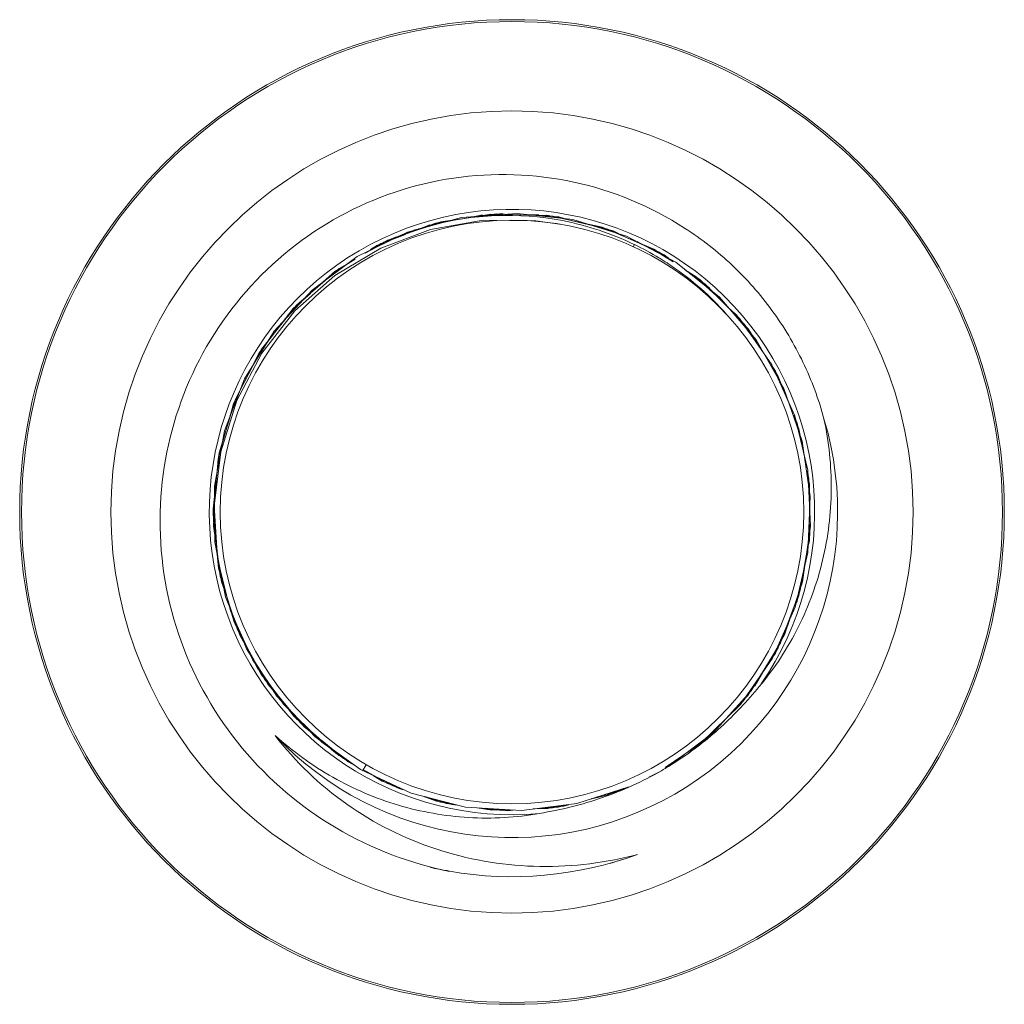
# Model space of a CAD drawing. Header units: centimetres. Extents: x -29.6 to 29.7, y -21 to 21.
# Tile 13 of 24: x 16.829 to 17.099, y -0.092 to 0.177. Entities that reach past the tile are written whole.
import ezdxf

# ---------------------------------------------------------------- set-up
doc = ezdxf.new("R2010")
doc.units = ezdxf.units.CM
doc.header["$MEASUREMENT"] = 0
doc.layers.add('06___PRT_ALL_SURFS', color=7, linetype='Continuous')

msp = doc.modelspace()

# ---------------------------------------------------------------- linework, layer by layer
at = {"layer": '06___PRT_ALL_SURFS', "lineweight": 9}
for points, knots in [([(17.09856, 0.04265), (17.09856, 0.11711), (17.03819, 0.17749), (16.96372, 0.17749), (16.88925, 0.17749), (16.82888, 0.11711), (16.82888, 0.04265), (16.82888, -0.03182), (16.88925, -0.09219), (16.96372, -0.09219), (17.03819, -0.09219), (17.09856, -0.03182), (17.09856, 0.04265)], [0, 0, 0, 0, 0.25, 0.25, 0.25, 0.5, 0.5, 0.5, 0.75, 0.75, 0.75, 1, 1, 1, 1]), ([(17.09806, 0.04265), (17.09806, 0.11684), (17.03791, 0.17699), (16.96372, 0.17699), (16.88953, 0.17699), (16.82938, 0.11684), (16.82938, 0.04265), (16.82938, -0.03155), (16.88953, -0.09169), (16.96372, -0.09169), (17.03791, -0.09169), (17.09806, -0.03155), (17.09806, 0.04265)], [0, 0, 0, 0, 0.25, 0.25, 0.25, 0.5, 0.5, 0.5, 0.75, 0.75, 0.75, 1, 1, 1, 1]), ([(17.07359, 0.04265), (17.07359, 0.10333), (17.02439, 0.15252), (16.96372, 0.15252), (16.90304, 0.15252), (16.85385, 0.10333), (16.85385, 0.04265), (16.85385, -0.01803), (16.90304, -0.06722), (16.96372, -0.06722), (17.02439, -0.06722), (17.07359, -0.01804), (17.07359, 0.04265)], [0, 0, 0, 0, 0.25, 0.25, 0.25, 0.5, 0.5, 0.5, 0.75, 0.75, 0.75, 1, 1, 1, 1]), ([(17.04916, 0.06821), (17.04773, 0.07353), (17.0458, 0.07872), (17.04342, 0.08369), (17.04103, 0.08867), (17.03819, 0.09341), (17.03493, 0.09786), (17.03168, 0.10231), (17.02802, 0.10646), (17.02401, 0.11024), (17.02, 0.11402), (17.01565, 0.11743), (17.01101, 0.12043), (17.00178, 0.12639), (16.9914, 0.13069), (16.98062, 0.13302), (16.96984, 0.13535), (16.95865, 0.13571), (16.94775, 0.1341), (16.93684, 0.1325), (16.92622, 0.12894), (16.91655, 0.12365), (16.90688, 0.11836), (16.89815, 0.11134), (16.89089, 0.10305), (16.88363, 0.09476), (16.87783, 0.0852), (16.87384, 0.07491), (16.86984, 0.06462), (16.86764, 0.05361), (16.86736, 0.04265)], [0, 0, 0, 0, 0.1, 0.1, 0.1, 0.2, 0.2, 0.2, 0.3, 0.3, 0.3, 0.4, 0.4, 0.4, 0.5, 0.5, 0.5, 0.6, 0.6, 0.6, 0.7, 0.7, 0.7, 0.8, 0.8, 0.8, 0.9, 0.9, 0.9, 1, 1, 1, 1]), ([(17.03197, -0.00441), (17.05402, 0.02757), (17.05091, 0.07057), (17.02448, 0.09905), (16.99805, 0.12752), (16.9554, 0.13382), (16.92186, 0.11421), (16.88833, 0.0946), (16.87291, 0.05433), (16.88477, 0.01734), (16.89663, -0.01965), (16.93258, -0.04345), (16.97127, -0.03991)], [0, 0, 0, 0, 0.25, 0.25, 0.25, 0.5, 0.5, 0.5, 0.75, 0.75, 0.75, 1, 1, 1, 1]), ([(16.92972, 0.11707), (16.92972, 0.11707), (16.94427, 0.12212), (16.94427, 0.12212), (16.94427, 0.12212), (16.95952, 0.12436), (16.95952, 0.12436), (16.95952, 0.12436), (16.97492, 0.1237), (16.97492, 0.1237), (16.97492, 0.1237), (16.98994, 0.12015), (16.98994, 0.12015), (16.98994, 0.12015), (17.00401, 0.11386), (17.00401, 0.11386)], [0, 0, 0, 0, 0.2, 0.2, 0.2, 0.4, 0.4, 0.4, 0.6, 0.6, 0.6, 0.8, 0.8, 0.8, 1, 1, 1, 1]), ([(16.94276, 0.12174), (16.94276, 0.12174), (16.95796, 0.12427), (16.95796, 0.12427), (16.95796, 0.12427), (16.97335, 0.1239), (16.97335, 0.1239)], [0, 0, 0, 0, 0.5, 0.5, 0.5, 1, 1, 1, 1]), ([(17.04362, 0.04265), (17.04362, 0.08677), (17.00785, 0.12255), (16.96372, 0.12255), (16.91959, 0.12255), (16.88381, 0.08677), (16.88381, 0.04265), (16.88381, -0.00149), (16.91958, -0.03726), (16.96372, -0.03726), (17.00785, -0.03726), (17.04362, -0.00149), (17.04362, 0.04265)], [0, 0, 0, 0, 0.25, 0.25, 0.25, 0.5, 0.5, 0.5, 0.75, 0.75, 0.75, 1, 1, 1, 1]), ([(16.94144, 0.12002), (16.94144, 0.12002), (16.95578, 0.12254), (16.95578, 0.12254), (16.95578, 0.12254), (16.97029, 0.12241), (16.97029, 0.12241), (16.97029, 0.12241), (16.97734, 0.12138), (16.97734, 0.12138)], [0, 0, 0, 0, 0.333333, 0.333333, 0.333333, 0.666667, 0.666667, 0.666667, 1, 1, 1, 1]), ([(16.97327, 0.12391), (16.97327, 0.12391), (16.98841, 0.12065), (16.98841, 0.12065), (16.98841, 0.12065), (17.0026, 0.11464), (17.0026, 0.11464), (17.0026, 0.11464), (17.00357, 0.11398), (17.00357, 0.11398)], [0, 0, 0, 0, 0.333333, 0.333333, 0.333333, 0.666667, 0.666667, 0.666667, 1, 1, 1, 1]), ([(16.97571, 0.12351), (16.97571, 0.12351), (16.97651, 0.12346), (16.97651, 0.12346), (16.97651, 0.12346), (16.97802, 0.12307), (16.97802, 0.12307)], [0, 0, 0, 0, 0.5, 0.5, 0.5, 1, 1, 1, 1]), ([(16.99066, 0.11983), (16.99066, 0.11983), (16.99142, 0.11963), (16.99142, 0.11963), (16.99142, 0.11963), (16.99285, 0.11896), (16.99285, 0.11896)], [0, 0, 0, 0, 0.5, 0.5, 0.5, 1, 1, 1, 1]), ([(16.99505, 0.11823), (16.99505, 0.11823), (17.00861, 0.11105), (17.00861, 0.11105), (17.00861, 0.11105), (17.02059, 0.10147), (17.02059, 0.10147), (17.02059, 0.10147), (17.03056, 0.08983), (17.03056, 0.08983), (17.03056, 0.08983), (17.0382, 0.07652), (17.0382, 0.07652), (17.0382, 0.07652), (17.04321, 0.06202), (17.04321, 0.06202), (17.04321, 0.06202), (17.04543, 0.04685), (17.04543, 0.04685), (17.04543, 0.04685), (17.04478, 0.03153), (17.04478, 0.03153), (17.04478, 0.03153), (17.04128, 0.01659), (17.04128, 0.01659), (17.04128, 0.01659), (17.03505, 0.00258), (17.03505, 0.00258)], [0, 0, 0, 0, 0.111111, 0.111111, 0.111111, 0.222222, 0.222222, 0.222222, 0.333333, 0.333333, 0.333333, 0.444444, 0.444444, 0.444444, 0.555556, 0.555556, 0.555556, 0.666667, 0.666667, 0.666667, 0.777778, 0.777778, 0.777778, 0.888889, 0.888889, 0.888889, 1, 1, 1, 1]), ([(16.88259, 0.03535), (16.88259, 0.03535), (16.8819, 0.04349), (16.8819, 0.04349), (16.8819, 0.04349), (16.88351, 0.05882), (16.88351, 0.05882), (16.88351, 0.05882), (16.88797, 0.07358), (16.88797, 0.07358), (16.88797, 0.07358), (16.89512, 0.08725), (16.89512, 0.08725), (16.89512, 0.08725), (16.90471, 0.09932), (16.90471, 0.09932), (16.90471, 0.09932), (16.91638, 0.10938), (16.91638, 0.10938), (16.91638, 0.10938), (16.91892, 0.11084), (16.91892, 0.11084)], [0, 0, 0, 0, 0.142857, 0.142857, 0.142857, 0.285714, 0.285714, 0.285714, 0.428571, 0.428571, 0.428571, 0.571429, 0.571429, 0.571429, 0.714286, 0.714286, 0.714286, 0.857143, 0.857143, 0.857143, 1, 1, 1, 1]), ([(16.91875, -0.02539), (16.91875, -0.02539), (16.91548, -0.02344), (16.91548, -0.02344), (16.91548, -0.02344), (16.90399, -0.01328), (16.90399, -0.01328), (16.90399, -0.01328), (16.89461, -0.00116), (16.89461, -0.00116), (16.89461, -0.00116), (16.88765, 0.0125), (16.88765, 0.0125), (16.88765, 0.0125), (16.88336, 0.02723), (16.88336, 0.02723), (16.88336, 0.02723), (16.8819, 0.0425), (16.8819, 0.0425), (16.8819, 0.0425), (16.88331, 0.05778), (16.88331, 0.05778), (16.88331, 0.05778), (16.88754, 0.07252), (16.88754, 0.07252), (16.88754, 0.07252), (16.89445, 0.0862), (16.89445, 0.0862), (16.89445, 0.0862), (16.90379, 0.09835), (16.90379, 0.09835), (16.90379, 0.09835), (16.91523, 0.10855), (16.91523, 0.10855), (16.91523, 0.10855), (16.91836, 0.11043), (16.91836, 0.11043)], [0, 0, 0, 0, 0.083333, 0.083333, 0.083333, 0.166667, 0.166667, 0.166667, 0.25, 0.25, 0.25, 0.333333, 0.333333, 0.333333, 0.416667, 0.416667, 0.416667, 0.5, 0.5, 0.5, 0.583333, 0.583333, 0.583333, 0.666667, 0.666667, 0.666667, 0.75, 0.75, 0.75, 0.833333, 0.833333, 0.833333, 0.916667, 0.916667, 0.916667, 1, 1, 1, 1]), ([(16.91348, 0.10701), (16.91348, 0.10701), (16.91508, 0.10844), (16.91508, 0.10844), (16.91508, 0.10844), (16.91516, 0.10849), (16.91516, 0.10849)], [0, 0, 0, 0, 0.5, 0.5, 0.5, 1, 1, 1, 1]), ([(17.011, 0.10909), (17.011, 0.10909), (17.01418, 0.10705), (17.01418, 0.10705), (17.01418, 0.10705), (17.01534, 0.10595), (17.01534, 0.10595)], [0, 0, 0, 0, 0.5, 0.5, 0.5, 1, 1, 1, 1]), ([(17.01146, 0.10873), (17.01146, 0.10873), (17.01515, 0.10629), (17.01515, 0.10629), (17.01515, 0.10629), (17.02611, 0.09557), (17.02611, 0.09557), (17.02611, 0.09557), (17.03489, 0.083), (17.03489, 0.083), (17.03489, 0.083), (17.04117, 0.06901), (17.04117, 0.06901), (17.04117, 0.06901), (17.04474, 0.05408), (17.04474, 0.05408), (17.04474, 0.05408), (17.04544, 0.03875), (17.04544, 0.03875), (17.04544, 0.03875), (17.04328, 0.02356), (17.04328, 0.02356), (17.04328, 0.02356), (17.03832, 0.00904), (17.03832, 0.00904), (17.03832, 0.00904), (17.03073, -0.00429), (17.03073, -0.00429)], [0, 0, 0, 0, 0.111111, 0.111111, 0.111111, 0.222222, 0.222222, 0.222222, 0.333333, 0.333333, 0.333333, 0.444444, 0.444444, 0.444444, 0.555556, 0.555556, 0.555556, 0.666667, 0.666667, 0.666667, 0.777778, 0.777778, 0.777778, 0.888889, 0.888889, 0.888889, 1, 1, 1, 1]), ([(16.88395, 0.05916), (16.88395, 0.05916), (16.88833, 0.0732), (16.88833, 0.0732), (16.88833, 0.0732), (16.89516, 0.08619), (16.89516, 0.08619), (16.89516, 0.08619), (16.90423, 0.09772), (16.90423, 0.09772), (16.90423, 0.09772), (16.91522, 0.1074), (16.91522, 0.1074)], [0, 0, 0, 0, 0.25, 0.25, 0.25, 0.5, 0.5, 0.5, 0.75, 0.75, 0.75, 1, 1, 1, 1]), ([(16.93611, -0.03438), (16.93611, -0.03438), (16.92223, -0.02788), (16.92223, -0.02788), (16.92223, -0.02788), (16.90981, -0.0189), (16.90981, -0.0189), (16.90981, -0.0189), (16.89927, -0.00777), (16.89927, -0.00777), (16.89927, -0.00777), (16.891, 0.00515), (16.891, 0.00515), (16.891, 0.00515), (16.88528, 0.01938), (16.88528, 0.01938), (16.88528, 0.01938), (16.88231, 0.03442), (16.88231, 0.03442), (16.88231, 0.03442), (16.88221, 0.04976), (16.88221, 0.04976), (16.88221, 0.04976), (16.88497, 0.06485), (16.88497, 0.06485), (16.88497, 0.06485), (16.89048, 0.07914), (16.89048, 0.07914), (16.89048, 0.07914), (16.89858, 0.09216), (16.89858, 0.09216), (16.89858, 0.09216), (16.90897, 0.10345), (16.90897, 0.10345)], [0, 0, 0, 0, 0.090909, 0.090909, 0.090909, 0.181818, 0.181818, 0.181818, 0.272727, 0.272727, 0.272727, 0.363636, 0.363636, 0.363636, 0.454545, 0.454545, 0.454545, 0.545455, 0.545455, 0.545455, 0.636364, 0.636364, 0.636364, 0.727273, 0.727273, 0.727273, 0.818182, 0.818182, 0.818182, 0.909091, 0.909091, 0.909091, 1, 1, 1, 1]), ([(16.90218, 0.09628), (16.90218, 0.09628), (16.9036, 0.09815), (16.9036, 0.09815), (16.9036, 0.09815), (16.9037, 0.09824), (16.9037, 0.09824)], [0, 0, 0, 0, 0.5, 0.5, 0.5, 1, 1, 1, 1]), ([(17.02412, 0.09738), (17.02412, 0.09738), (17.0274, 0.09402), (17.0274, 0.09402), (17.0274, 0.09402), (17.03036, 0.08955), (17.03036, 0.08955)], [0, 0, 0, 0, 0.5, 0.5, 0.5, 1, 1, 1, 1]), ([(17.02623, 0.09507), (17.02623, 0.09507), (17.02838, 0.09278), (17.02838, 0.09278), (17.02838, 0.09278), (17.03083, 0.08892), (17.03083, 0.08892)], [0, 0, 0, 0, 0.5, 0.5, 0.5, 1, 1, 1, 1]), ([(16.89321, 0.08379), (16.89321, 0.08379), (16.89426, 0.08589), (16.89426, 0.08589), (16.89426, 0.08589), (16.89437, 0.08604), (16.89437, 0.08604)], [0, 0, 0, 0, 0.5, 0.5, 0.5, 1, 1, 1, 1]), ([(17.0346, 0.08314), (17.0346, 0.08314), (17.0359, 0.08118), (17.0359, 0.08118), (17.0359, 0.08118), (17.03796, 0.07625), (17.03796, 0.07625)], [0, 0, 0, 0, 0.5, 0.5, 0.5, 1, 1, 1, 1]), ([(17.03495, 0.08241), (17.03495, 0.08241), (17.03664, 0.07975), (17.03664, 0.07975), (17.03664, 0.07975), (17.03832, 0.07551), (17.03832, 0.07551)], [0, 0, 0, 0, 0.5, 0.5, 0.5, 1, 1, 1, 1]), ([(16.88686, 0.07023), (16.88686, 0.07023), (16.88739, 0.07211), (16.88739, 0.07211), (16.88739, 0.07211), (16.88748, 0.0723), (16.88748, 0.0723)], [0, 0, 0, 0, 0.5, 0.5, 0.5, 1, 1, 1, 1]), ([(16.89885, -0.01856), (16.92722, -0.04862), (16.97252, -0.05526), (17.00831, -0.03459), (17.0441, -0.01393), (17.06101, 0.02862), (17.04916, 0.06821)], [0, 0, 0, 0, 0.5, 0.5, 0.5, 1, 1, 1, 1]), ([(17.03144, -0.00518), (17.03562, -0.0002), (17.03922, 0.0053), (17.04214, 0.01113), (17.04505, 0.01696), (17.04729, 0.02312), (17.0488, 0.02945), (17.05031, 0.03579), (17.0511, 0.04229), (17.05116, 0.04881), (17.05121, 0.05533), (17.05053, 0.06186), (17.04916, 0.06821)], [0, 0, 0, 0, 0.25, 0.25, 0.25, 0.5, 0.5, 0.5, 0.75, 0.75, 0.75, 1, 1, 1, 1]), ([(17.04093, 0.06913), (17.04093, 0.06913), (17.04184, 0.06695), (17.04184, 0.06695), (17.04184, 0.06695), (17.04291, 0.06185), (17.04291, 0.06185)], [0, 0, 0, 0, 0.5, 0.5, 0.5, 1, 1, 1, 1]), ([(17.04115, 0.06834), (17.04115, 0.06834), (17.04231, 0.06541), (17.04231, 0.06541), (17.04231, 0.06541), (17.04316, 0.06093), (17.04316, 0.06093)], [0, 0, 0, 0, 0.5, 0.5, 0.5, 1, 1, 1, 1]), ([(17.04458, 0.05397), (17.04458, 0.05397), (17.04502, 0.05186), (17.04502, 0.05186), (17.04502, 0.05186), (17.04509, 0.04798), (17.04509, 0.04798)], [0, 0, 0, 0, 0.5, 0.5, 0.5, 1, 1, 1, 1]), ([(17.04464, 0.05312), (17.04464, 0.05312), (17.04518, 0.05027), (17.04518, 0.05027), (17.04518, 0.05027), (17.04518, 0.04694), (17.04518, 0.04694)], [0, 0, 0, 0, 0.5, 0.5, 0.5, 1, 1, 1, 1]), ([(16.86736, 0.04265), (16.86706, 0.03141), (16.86877, 0.02001), (16.87238, 0.00929), (16.87598, -0.00145), (16.88147, -0.01151), (16.8885, -0.02035), (16.89553, -0.0292), (16.90409, -0.03682), (16.91371, -0.04278), (16.92333, -0.04874), (16.93401, -0.05304), (16.945, -0.05543)], [0, 0, 0, 0, 0.25, 0.25, 0.25, 0.5, 0.5, 0.5, 0.75, 0.75, 0.75, 1, 1, 1, 1]), ([(16.9057, -0.01504), (16.9057, -0.01504), (16.89591, -0.00315), (16.89591, -0.00315), (16.89591, -0.00315), (16.88854, 0.01037), (16.88854, 0.01037), (16.88854, 0.01037), (16.88382, 0.02503), (16.88382, 0.02503), (16.88382, 0.02503), (16.88193, 0.04033), (16.88193, 0.04033), (16.88193, 0.04033), (16.88201, 0.04149), (16.88201, 0.04149)], [0, 0, 0, 0, 0.2, 0.2, 0.2, 0.4, 0.4, 0.4, 0.6, 0.6, 0.6, 0.8, 0.8, 0.8, 1, 1, 1, 1]), ([(16.88252, 0.03502), (16.88252, 0.03502), (16.88199, 0.03876), (16.88199, 0.03876), (16.88199, 0.03876), (16.88208, 0.0407), (16.88208, 0.0407)], [0, 0, 0, 0, 0.5, 0.5, 0.5, 1, 1, 1, 1]), ([(17.04525, 0.03937), (17.04525, 0.03937), (17.0453, 0.03644), (17.0453, 0.03644), (17.0453, 0.03644), (17.04269, 0.02125), (17.04269, 0.02125), (17.04269, 0.02125), (17.03728, 0.00682), (17.03728, 0.00682)], [0, 0, 0, 0, 0.333333, 0.333333, 0.333333, 0.666667, 0.666667, 0.666667, 1, 1, 1, 1]), ([(16.88394, 0.02508), (16.88394, 0.02508), (16.88349, 0.0266), (16.88349, 0.0266), (16.88349, 0.0266), (16.8834, 0.02739), (16.8834, 0.02739)], [0, 0, 0, 0, 0.5, 0.5, 0.5, 1, 1, 1, 1]), ([(16.88539, 0.01993), (16.88539, 0.01993), (16.88417, 0.02352), (16.88417, 0.02352), (16.88417, 0.02352), (16.88387, 0.02556), (16.88387, 0.02556)], [0, 0, 0, 0, 0.5, 0.5, 0.5, 1, 1, 1, 1]), ([(17.04257, 0.02131), (17.04257, 0.02131), (17.04227, 0.01975), (17.04227, 0.01975), (17.04227, 0.01975), (17.04197, 0.019), (17.04197, 0.019)], [0, 0, 0, 0, 0.5, 0.5, 0.5, 1, 1, 1, 1]), ([(16.88865, 0.01043), (16.88865, 0.01043), (16.88792, 0.01183), (16.88792, 0.01183), (16.88792, 0.01183), (16.88769, 0.0126), (16.88769, 0.0126)], [0, 0, 0, 0, 0.5, 0.5, 0.5, 1, 1, 1, 1]), ([(16.89104, 0.00565), (16.89104, 0.00565), (16.88917, 0.00894), (16.88917, 0.00894), (16.88917, 0.00894), (16.88845, 0.01101), (16.88845, 0.01101)], [0, 0, 0, 0, 0.5, 0.5, 0.5, 1, 1, 1, 1]), ([(17.03728, 0.00682), (17.03728, 0.00682), (17.02926, -0.00632), (17.02926, -0.00632), (17.02926, -0.00632), (17.01893, -0.01774), (17.01893, -0.01774), (17.01893, -0.01774), (17.00662, -0.02702), (17.00662, -0.02702)], [0, 0, 0, 0, 0.333333, 0.333333, 0.333333, 0.666667, 0.666667, 0.666667, 1, 1, 1, 1]), ([(17.03716, 0.00689), (17.03716, 0.00689), (17.03658, 0.00543), (17.03658, 0.00543), (17.03658, 0.00543), (17.03615, 0.00474), (17.03615, 0.00474)], [0, 0, 0, 0, 0.5, 0.5, 0.5, 1, 1, 1, 1]), ([(16.8942, -0.00051), (16.8942, -0.00051), (16.89418, -0.00048), (16.89418, -0.00048), (16.89418, -0.00048), (16.89304, 0.00183), (16.89304, 0.00183)], [0, 0, 0, 0, 0.5, 0.5, 0.5, 1, 1, 1, 1]), ([(17.03505, 0.00258), (17.03505, 0.00258), (17.02632, -0.01003), (17.02632, -0.01003), (17.02632, -0.01003), (17.01539, -0.02079), (17.01539, -0.02079), (17.01539, -0.02079), (17.00565, -0.02731), (17.00565, -0.02731)], [0, 0, 0, 0, 0.333333, 0.333333, 0.333333, 0.666667, 0.666667, 0.666667, 1, 1, 1, 1]), ([(16.89603, -0.00309), (16.89603, -0.00309), (16.89505, -0.00185), (16.89505, -0.00185), (16.89505, -0.00185), (16.89468, -0.00113), (16.89468, -0.00113)], [0, 0, 0, 0, 0.5, 0.5, 0.5, 1, 1, 1, 1]), ([(16.89927, -0.00733), (16.89927, -0.00733), (16.89682, -0.00446), (16.89682, -0.00446), (16.89682, -0.00446), (16.89566, -0.00244), (16.89566, -0.00244)], [0, 0, 0, 0, 0.5, 0.5, 0.5, 1, 1, 1, 1]), ([(17.00888, -0.0256), (17.01314, -0.02282), (17.01718, -0.01969), (17.02094, -0.01625), (17.02469, -0.01281), (17.02817, -0.00907), (17.03144, -0.00518)], [0, 0, 0, 0, 0.5, 0.5, 0.5, 1, 1, 1, 1]), ([(17.02888, -0.00647), (17.02888, -0.00647), (17.02731, -0.00884), (17.02731, -0.00884), (17.02731, -0.00884), (17.02677, -0.00939), (17.02677, -0.00939)], [0, 0, 0, 0, 0.5, 0.5, 0.5, 1, 1, 1, 1]), ([(17.02915, -0.00625), (17.02915, -0.00625), (17.0283, -0.00758), (17.0283, -0.00758), (17.0283, -0.00758), (17.02775, -0.00817), (17.02775, -0.00817)], [0, 0, 0, 0, 0.5, 0.5, 0.5, 1, 1, 1, 1]), ([(16.90678, -0.0157), (16.90678, -0.0157), (16.90351, -0.01276), (16.90351, -0.01276), (16.90351, -0.01276), (16.90346, -0.01269), (16.90346, -0.01269)], [0, 0, 0, 0, 0.5, 0.5, 0.5, 1, 1, 1, 1]), ([(16.907, -0.016), (16.907, -0.016), (16.90461, -0.01394), (16.90461, -0.01394), (16.90461, -0.01394), (16.90411, -0.0133), (16.90411, -0.0133)], [0, 0, 0, 0, 0.5, 0.5, 0.5, 1, 1, 1, 1]), ([(16.99676, -0.05148), (16.98794, -0.05369), (16.97877, -0.05469), (16.96965, -0.05439), (16.96054, -0.05409), (16.95148, -0.05249), (16.94283, -0.04963), (16.93418, -0.04678), (16.92595, -0.04266), (16.9185, -0.0374), (16.91104, -0.03215), (16.90437, -0.02577), (16.89885, -0.01856)], [0, 0, 0, 0, 0.25, 0.25, 0.25, 0.5, 0.5, 0.5, 0.75, 0.75, 0.75, 1, 1, 1, 1]), ([(16.89885, -0.01856), (16.90367, -0.02293), (16.90899, -0.02679), (16.91466, -0.03), (16.92033, -0.03321), (16.92636, -0.03578), (16.9326, -0.03764), (16.93885, -0.03949), (16.9453, -0.04064), (16.95181, -0.04103), (16.95831, -0.04142), (16.96487, -0.04104), (16.97127, -0.03991)], [0, 0, 0, 0, 0.25, 0.25, 0.25, 0.5, 0.5, 0.5, 0.75, 0.75, 0.75, 1, 1, 1, 1]), ([(17.01854, -0.01779), (17.01854, -0.01779), (17.01653, -0.01984), (17.01653, -0.01984), (17.01653, -0.01984), (17.01592, -0.02027), (17.01592, -0.02027)], [0, 0, 0, 0, 0.5, 0.5, 0.5, 1, 1, 1, 1]), ([(17.01881, -0.01766), (17.01881, -0.01766), (17.01773, -0.01881), (17.01773, -0.01881), (17.01773, -0.01881), (17.01709, -0.01928), (17.01709, -0.01928)], [0, 0, 0, 0, 0.5, 0.5, 0.5, 1, 1, 1, 1]), ([(16.91993, -0.02622), (16.91993, -0.02622), (16.91755, -0.02491), (16.91755, -0.02491), (16.91755, -0.02491), (16.91633, -0.02389), (16.91633, -0.02389)], [0, 0, 0, 0, 0.5, 0.5, 0.5, 1, 1, 1, 1]), ([(16.92085, -0.02683), (16.92085, -0.02683), (16.91889, -0.0258), (16.91889, -0.0258), (16.91889, -0.0258), (16.91702, -0.02431), (16.91702, -0.02431)], [0, 0, 0, 0, 0.5, 0.5, 0.5, 1, 1, 1, 1]), ([(16.97127, -0.03991), (16.97418, -0.0394), (16.97709, -0.03881), (16.97996, -0.03809), (16.98284, -0.03738), (16.98568, -0.03654), (16.98848, -0.03557), (16.99408, -0.03364), (16.9995, -0.03117), (17.00463, -0.02821)], [0, 0, 0, 0, 0.333333, 0.333333, 0.333333, 0.666667, 0.666667, 0.666667, 1, 1, 1, 1]), ([(16.93174, -0.0324), (16.93174, -0.0324), (16.92867, -0.03129), (16.92867, -0.03129), (16.92867, -0.03129), (16.92614, -0.02978), (16.92614, -0.02978)], [0, 0, 0, 0, 0.5, 0.5, 0.5, 1, 1, 1, 1]), ([(16.93229, -0.03266), (16.93229, -0.03266), (16.92959, -0.03172), (16.92959, -0.03172), (16.92959, -0.03172), (16.92671, -0.03005), (16.92671, -0.03005)], [0, 0, 0, 0, 0.5, 0.5, 0.5, 1, 1, 1, 1]), ([(16.93388, -0.03341), (16.93388, -0.03341), (16.93251, -0.03299), (16.93251, -0.03299), (16.93251, -0.03299), (16.92876, -0.03101), (16.92876, -0.03101)], [0, 0, 0, 0, 0.5, 0.5, 0.5, 1, 1, 1, 1]), ([(16.93313, -0.03305), (16.93313, -0.03305), (16.93105, -0.03237), (16.93105, -0.03237), (16.93105, -0.03237), (16.92966, -0.0316), (16.92966, -0.0316)], [0, 0, 0, 0, 0.5, 0.5, 0.5, 1, 1, 1, 1]), ([(16.9925, -0.03371), (16.9925, -0.03371), (16.98982, -0.0349), (16.98982, -0.0349), (16.98982, -0.0349), (16.98525, -0.03597), (16.98525, -0.03597)], [0, 0, 0, 0, 0.5, 0.5, 0.5, 1, 1, 1, 1]), ([(16.99439, -0.03305), (16.99439, -0.03305), (16.99278, -0.03384), (16.99278, -0.03384), (16.99278, -0.03384), (16.98681, -0.03548), (16.98681, -0.03548)], [0, 0, 0, 0, 0.5, 0.5, 0.5, 1, 1, 1, 1]), ([(16.94655, -0.03709), (16.94655, -0.03709), (16.94308, -0.03653), (16.94308, -0.03653), (16.94308, -0.03653), (16.93934, -0.03517), (16.93934, -0.03517)], [0, 0, 0, 0, 0.5, 0.5, 0.5, 1, 1, 1, 1]), ([(16.94717, -0.03725), (16.94717, -0.03725), (16.94414, -0.0368), (16.94414, -0.0368), (16.94414, -0.0368), (16.93983, -0.03529), (16.93983, -0.03529)], [0, 0, 0, 0, 0.5, 0.5, 0.5, 1, 1, 1, 1]), ([(16.94871, -0.03766), (16.94871, -0.03766), (16.94724, -0.0375), (16.94724, -0.0375), (16.94724, -0.0375), (16.9414, -0.03571), (16.9414, -0.03571)], [0, 0, 0, 0, 0.5, 0.5, 0.5, 1, 1, 1, 1]), ([(16.94787, -0.03745), (16.94787, -0.03745), (16.94571, -0.03717), (16.94571, -0.03717), (16.94571, -0.03717), (16.94421, -0.03667), (16.94421, -0.03667)], [0, 0, 0, 0, 0.5, 0.5, 0.5, 1, 1, 1, 1]), ([(16.9777, -0.03774), (16.9777, -0.03774), (16.9748, -0.03842), (16.9748, -0.03842), (16.9748, -0.03842), (16.97016, -0.03861), (16.97016, -0.03861)], [0, 0, 0, 0, 0.5, 0.5, 0.5, 1, 1, 1, 1]), ([(16.97927, -0.03756), (16.97927, -0.03756), (16.97791, -0.03793), (16.97791, -0.03793), (16.97791, -0.03793), (16.97178, -0.03843), (16.97178, -0.03843)], [0, 0, 0, 0, 0.5, 0.5, 0.5, 1, 1, 1, 1]), ([(16.97825, -0.03771), (16.97825, -0.03771), (16.97637, -0.03819), (16.97637, -0.03819), (16.97637, -0.03819), (16.9748, -0.03829), (16.9748, -0.03829)], [0, 0, 0, 0, 0.5, 0.5, 0.5, 1, 1, 1, 1]), ([(16.96165, -0.0389), (16.96165, -0.0389), (16.95821, -0.03899), (16.95821, -0.03899), (16.95821, -0.03899), (16.95419, -0.03834), (16.95419, -0.03834)], [0, 0, 0, 0, 0.5, 0.5, 0.5, 1, 1, 1, 1]), ([(16.96241, -0.03894), (16.96241, -0.03894), (16.95939, -0.03906), (16.95939, -0.03906), (16.95939, -0.03906), (16.95483, -0.03839), (16.95483, -0.03839)], [0, 0, 0, 0, 0.5, 0.5, 0.5, 1, 1, 1, 1]), ([(16.964, -0.03905), (16.964, -0.03905), (16.96255, -0.03917), (16.96255, -0.03917), (16.96255, -0.03917), (16.95645, -0.0385), (16.95645, -0.0385)], [0, 0, 0, 0, 0.5, 0.5, 0.5, 1, 1, 1, 1]), ([(16.96305, -0.03901), (16.96305, -0.03901), (16.961, -0.03913), (16.961, -0.03913), (16.961, -0.03913), (16.95943, -0.03893), (16.95943, -0.03893)], [0, 0, 0, 0, 0.5, 0.5, 0.5, 1, 1, 1, 1]), ([(16.97683, -0.03787), (16.97683, -0.03787), (16.97354, -0.03858), (16.97354, -0.03858), (16.97354, -0.03858), (16.96949, -0.03869), (16.96949, -0.03869)], [0, 0, 0, 0, 0.5, 0.5, 0.5, 1, 1, 1, 1])]:
    msp.add_open_spline(points, degree=3, knots=knots, dxfattribs=at)
for points in [[(16.97755, 0.12245), (16.96548, 0.12476), (16.95304, 0.1243), (16.94118, 0.12107)], [(16.94989, 0.12329), (16.94989, 0.12329), (16.96518, 0.12445), (16.96518, 0.12445)], [(16.95216, 0.1233), (16.95216, 0.1233), (16.95949, 0.12423), (16.95949, 0.12423)], [(16.96033, 0.12433), (16.96033, 0.12433), (16.9611, 0.12442), (16.9611, 0.12442)], [(16.96518, 0.12445), (16.96518, 0.12445), (16.9804, 0.12275), (16.9804, 0.12275)], [(16.96802, 0.12409), (16.96802, 0.12409), (16.97103, 0.12407), (16.97103, 0.12407)], [(16.93508, 0.11929), (16.93508, 0.11929), (16.94989, 0.12329), (16.94989, 0.12329)], [(16.93737, 0.11975), (16.93737, 0.11975), (16.94442, 0.12202), (16.94442, 0.12202)], [(16.93846, 0.12015), (16.93846, 0.12015), (16.9428, 0.12175), (16.9428, 0.12175)], [(16.95266, 0.12344), (16.95266, 0.12344), (16.95562, 0.124), (16.95562, 0.124)], [(16.96734, 0.12405), (16.96734, 0.12405), (16.9747, 0.1236), (16.9747, 0.1236)], [(16.99721, 0.11593), (16.99097, 0.11894), (16.98436, 0.12113), (16.97755, 0.12245)], [(16.9804, 0.12275), (16.9804, 0.12275), (16.99505, 0.11823), (16.99505, 0.11823)], [(16.92128, 0.1126), (16.92128, 0.1126), (16.93508, 0.11929), (16.93508, 0.11929)], [(16.92777, 0.11492), (16.92777, 0.11492), (16.94144, 0.12002), (16.94144, 0.12002)], [(16.92842, 0.11638), (16.92842, 0.11638), (16.93451, 0.1187), (16.93451, 0.1187)], [(16.93623, 0.11955), (16.93453, 0.11897), (16.93285, 0.11834), (16.9312, 0.11764)], [(16.93633, 0.11959), (16.93633, 0.11959), (16.93623, 0.11955), (16.93623, 0.11955)], [(16.9364, 0.1194), (16.9364, 0.1194), (16.93629, 0.11935), (16.93629, 0.11935)], [(16.93666, 0.1197), (16.93655, 0.11966), (16.93644, 0.11963), (16.93633, 0.11959)], [(16.93694, 0.1198), (16.93685, 0.11976), (16.93676, 0.11973), (16.93666, 0.1197)], [(16.93724, 0.11989), (16.93714, 0.11986), (16.93704, 0.11983), (16.93694, 0.1198)], [(16.93789, 0.1201), (16.93768, 0.12003), (16.93746, 0.11997), (16.93724, 0.11989)], [(16.93837, 0.12025), (16.93821, 0.1202), (16.93805, 0.12015), (16.93789, 0.1201)], [(16.93858, 0.12031), (16.93858, 0.12031), (16.93837, 0.12025), (16.93837, 0.12025)], [(16.93859, 0.12026), (16.93859, 0.12026), (16.93839, 0.12018), (16.93839, 0.12018)], [(16.93843, 0.12022), (16.93843, 0.12022), (16.94121, 0.12131), (16.94121, 0.12131)], [(16.93971, 0.12065), (16.93933, 0.12054), (16.93895, 0.12043), (16.93858, 0.12031)], [(16.94024, 0.12081), (16.94007, 0.12076), (16.93989, 0.1207), (16.93971, 0.12065)], [(16.9406, 0.12091), (16.94048, 0.12088), (16.94036, 0.12084), (16.94024, 0.12081)], [(16.94107, 0.12104), (16.94107, 0.12104), (16.9406, 0.12091), (16.9406, 0.12091)], [(16.94121, 0.12093), (16.94121, 0.12093), (16.94063, 0.12081), (16.94063, 0.12081)], [(16.94118, 0.12107), (16.94118, 0.12107), (16.94107, 0.12104), (16.94107, 0.12104)], [(16.9855, 0.12117), (16.9855, 0.12117), (16.98953, 0.12016), (16.98953, 0.12016)], [(16.98772, 0.12049), (16.98772, 0.12049), (16.99126, 0.11944), (16.99126, 0.11944)], [(16.98825, 0.1207), (16.98825, 0.1207), (16.99126, 0.11944), (16.99126, 0.11944)], [(16.92349, 0.11351), (16.92349, 0.11351), (16.92851, 0.11623), (16.92851, 0.11623)], [(16.9256, 0.1147), (16.9256, 0.1147), (16.92972, 0.11707), (16.92972, 0.11707)], [(16.92592, 0.11497), (16.92592, 0.11497), (16.9283, 0.1164), (16.9283, 0.1164)], [(16.92783, 0.11615), (16.92761, 0.11604), (16.92739, 0.11594), (16.92716, 0.11583)], [(16.9284, 0.11641), (16.92821, 0.11632), (16.92802, 0.11624), (16.92783, 0.11615)], [(16.92839, 0.11645), (16.92839, 0.11645), (16.9313, 0.11752), (16.9313, 0.11752)], [(16.92866, 0.11653), (16.92866, 0.11653), (16.9284, 0.11641), (16.9284, 0.11641)], [(16.92874, 0.11635), (16.92874, 0.11635), (16.92847, 0.11624), (16.92847, 0.11624)], [(16.92855, 0.11613), (16.92855, 0.11613), (16.9313, 0.11752), (16.9313, 0.11752)], [(16.92915, 0.11676), (16.92899, 0.11668), (16.92882, 0.11661), (16.92866, 0.11653)], [(16.92957, 0.11694), (16.92943, 0.11688), (16.92929, 0.11682), (16.92915, 0.11676)], [(16.92973, 0.11701), (16.92973, 0.11701), (16.92957, 0.11694), (16.92957, 0.11694)], [(16.92983, 0.11678), (16.92983, 0.11678), (16.92967, 0.11672), (16.92967, 0.11672)], [(16.93007, 0.11716), (16.92996, 0.11711), (16.92984, 0.11706), (16.92973, 0.11701)], [(16.93018, 0.11721), (16.93018, 0.11721), (16.93007, 0.11716), (16.93007, 0.11716)], [(16.9312, 0.11764), (16.93086, 0.1175), (16.93052, 0.11736), (16.93018, 0.11721)], [(16.93028, 0.11696), (16.93028, 0.11696), (16.93018, 0.11692), (16.93018, 0.11692)], [(16.99796, 0.11674), (16.99796, 0.11674), (17.00005, 0.11561), (17.00005, 0.11561)], [(16.91522, 0.1074), (16.91522, 0.1074), (16.92777, 0.11492), (16.92777, 0.11492)], [(16.92498, 0.11451), (16.92498, 0.11451), (16.92686, 0.11569), (16.92686, 0.11569)], [(16.92683, 0.11567), (16.92671, 0.11561), (16.92659, 0.11555), (16.92647, 0.11549)], [(16.92716, 0.11583), (16.92705, 0.11578), (16.92694, 0.11572), (16.92683, 0.11567)], [(16.99695, 0.11531), (16.99695, 0.11531), (16.99729, 0.1159), (16.99729, 0.1159)], [(16.99729, 0.1159), (16.99729, 0.1159), (16.99721, 0.11593), (16.99721, 0.11593)], [(16.99729, 0.1159), (16.99729, 0.1159), (16.99721, 0.11593), (16.99721, 0.11593)], [(17.00398, 0.11225), (17.00181, 0.11357), (16.99957, 0.11479), (16.99729, 0.1159)], [(16.99969, 0.11578), (16.99969, 0.11578), (17.00346, 0.11404), (17.00346, 0.11404)], [(17.00346, 0.11404), (17.00346, 0.11404), (17.00513, 0.11293), (17.00513, 0.11293)], [(17.00401, 0.11386), (17.00401, 0.11386), (17.00594, 0.11251), (17.00594, 0.11251)], [(17.00445, 0.11328), (17.00445, 0.11328), (17.00784, 0.11113), (17.00784, 0.11113)], [(17.00463, 0.11342), (17.00463, 0.11342), (17.00536, 0.11308), (17.00536, 0.11308)], [(16.90897, 0.10345), (16.90897, 0.10345), (16.92128, 0.1126), (16.92128, 0.1126)], [(16.91812, 0.11025), (16.91812, 0.11025), (16.92076, 0.11186), (16.92076, 0.11186)], [(17.00516, 0.11153), (17.00477, 0.11177), (17.00438, 0.11201), (17.00398, 0.11225)], [(17.00718, 0.11021), (17.00651, 0.11066), (17.00584, 0.1111), (17.00516, 0.11153)], [(17.00536, 0.11308), (17.00536, 0.11308), (17.00663, 0.11215), (17.00663, 0.11215)], [(17.01554, 0.10374), (17.01289, 0.10608), (17.0101, 0.10824), (17.00718, 0.11021)], [(17.01163, 0.10859), (17.01163, 0.10859), (17.01542, 0.10606), (17.01542, 0.10606)], [(17.01255, 0.10789), (17.01255, 0.10789), (17.01664, 0.10504), (17.01664, 0.10504)], [(16.90636, 0.10062), (16.90636, 0.10062), (16.90849, 0.10254), (16.90849, 0.10254)], [(17.02238, 0.0969), (17.02024, 0.09931), (17.01795, 0.1016), (17.01554, 0.10374)], [(17.01657, 0.10493), (17.01657, 0.10493), (17.01783, 0.10402), (17.01783, 0.10402)], [(17.01664, 0.10504), (17.01664, 0.10504), (17.0185, 0.10314), (17.0185, 0.10314)], [(17.01689, 0.10445), (17.01689, 0.10445), (17.0197, 0.10184), (17.0197, 0.10184)], [(17.02417, 0.09743), (17.02417, 0.09743), (17.02528, 0.09633), (17.02528, 0.09633)], [(17.02425, 0.0975), (17.02425, 0.0975), (17.02536, 0.09645), (17.02536, 0.09645)], [(17.02747, 0.09347), (17.02747, 0.09347), (17.02998, 0.09005), (17.02998, 0.09005)], [(16.89659, 0.08896), (16.89659, 0.08896), (16.8981, 0.09095), (16.8981, 0.09095)], [(17.03856, 0.0748), (17.03856, 0.0748), (17.04073, 0.06988), (17.04073, 0.06988)], [(17.04326, 0.06024), (17.04326, 0.06024), (17.04449, 0.05487), (17.04449, 0.05487)], [(16.88224, 0.04502), (16.88224, 0.04502), (16.88395, 0.05916), (16.88395, 0.05916)], [(16.88302, 0.05494), (16.88302, 0.05494), (16.88322, 0.05728), (16.88322, 0.05728)], [(16.88218, 0.04261), (16.88218, 0.04261), (16.88234, 0.04662), (16.88234, 0.04662)], [(16.88218, 0.04453), (16.88218, 0.04453), (16.88224, 0.04502), (16.88224, 0.04502)], [(16.88309, 0.02985), (16.88309, 0.02985), (16.88218, 0.04453), (16.88218, 0.04453)], [(16.88206, 0.04036), (16.88206, 0.04036), (16.8819, 0.04194), (16.8819, 0.04194)], [(17.04522, 0.04277), (17.04522, 0.04277), (17.04521, 0.04254), (17.04521, 0.04254)], [(17.04524, 0.04252), (17.04524, 0.04252), (17.04533, 0.04013), (17.04533, 0.04013)], [(17.04517, 0.0383), (17.04517, 0.0383), (17.04517, 0.03488), (17.04517, 0.03488)], [(17.04517, 0.03488), (17.04517, 0.03488), (17.04487, 0.03332), (17.04487, 0.03332)], [(16.88664, 0.01554), (16.88664, 0.01554), (16.88309, 0.02985), (16.88309, 0.02985)], [(17.04378, 0.02732), (17.04378, 0.02732), (17.04309, 0.0228), (17.04309, 0.0228)], [(17.0423, 0.02055), (17.0423, 0.02055), (17.0418, 0.01821), (17.0418, 0.01821)], [(17.0418, 0.01821), (17.0418, 0.01821), (17.04147, 0.01743), (17.04147, 0.01743)], [(16.89272, 0.00211), (16.89272, 0.00211), (16.88664, 0.01554), (16.88664, 0.01554)], [(17.03944, 0.01246), (17.03944, 0.01246), (17.0381, 0.00866), (17.0381, 0.00866)], [(17.03692, 0.00658), (17.03692, 0.00658), (17.03585, 0.00402), (17.03585, 0.00402)], [(17.03585, 0.00402), (17.03585, 0.00402), (17.03539, 0.00332), (17.03539, 0.00332)], [(16.90113, -0.01001), (16.90113, -0.01001), (16.89272, 0.00211), (16.89272, 0.00211)], [(17.03281, -0.00056), (17.03281, -0.00056), (17.03019, -0.00507), (17.03019, -0.00507)], [(17.03281, -0.00056), (17.03281, -0.00056), (17.03053, -0.00401), (17.03053, -0.00401)], [(16.9116, -0.02042), (16.9116, -0.02042), (16.90113, -0.01001), (16.90113, -0.01001)], [(16.90918, -0.01804), (16.90918, -0.01804), (16.90378, -0.01259), (16.90378, -0.01259)], [(16.90684, -0.01618), (16.90684, -0.01618), (16.90525, -0.01431), (16.90525, -0.01431)], [(16.90693, -0.01607), (16.90693, -0.01607), (16.9057, -0.01504), (16.9057, -0.01504)], [(16.90842, -0.01743), (16.90842, -0.01743), (16.90684, -0.01618), (16.90684, -0.01618)], [(16.91515, -0.02286), (16.91515, -0.02286), (16.91159, -0.01997), (16.91159, -0.01997)], [(16.92069, -0.02676), (16.92069, -0.02676), (16.9116, -0.02042), (16.9116, -0.02042)], [(16.91498, -0.02307), (16.91498, -0.02307), (16.91252, -0.02086), (16.91252, -0.02086)], [(16.91702, -0.02431), (16.91702, -0.02431), (16.91498, -0.02307), (16.91498, -0.02307)], [(16.91626, -0.02401), (16.91626, -0.02401), (16.91506, -0.02297), (16.91506, -0.02297)], [(16.91922, -0.02572), (16.91922, -0.02572), (16.91626, -0.02401), (16.91626, -0.02401)], [(16.92281, -0.02821), (16.92281, -0.02821), (16.92376, -0.02656), (16.92376, -0.02656)], [(17.00463, -0.02821), (17.00607, -0.02738), (17.00748, -0.02651), (17.00888, -0.0256)], [(16.92773, -0.03052), (16.92773, -0.03052), (16.92307, -0.02798), (16.92307, -0.02798)], [(16.92818, -0.03105), (16.92818, -0.03105), (16.92575, -0.02959), (16.92575, -0.02959)], [(17.00463, -0.02821), (17.00463, -0.02821), (17.00117, -0.02995), (17.00117, -0.02995)], [(16.92876, -0.03101), (16.92876, -0.03101), (16.92614, -0.02978), (16.92614, -0.02978)], [(16.93145, -0.03227), (16.93145, -0.03227), (16.92818, -0.03105), (16.92818, -0.03105)], [(16.95098, -0.03818), (16.95098, -0.03818), (16.93611, -0.03438), (16.93611, -0.03438)], [(16.9957, -0.03262), (16.9957, -0.03262), (16.9815, -0.03722), (16.9815, -0.03722)], [(16.99475, -0.03306), (16.99475, -0.03306), (16.98672, -0.03551), (16.98672, -0.03551)], [(16.99175, -0.03394), (16.99175, -0.03394), (16.98833, -0.03501), (16.98833, -0.03501)], [(16.99273, -0.03371), (16.99273, -0.03371), (16.99129, -0.03439), (16.99129, -0.03439)], [(16.99186, -0.03391), (16.99186, -0.03391), (16.99155, -0.03404), (16.99155, -0.03404)], [(16.99477, -0.033), (16.99477, -0.033), (16.99427, -0.03326), (16.99427, -0.03326)], [(16.94072, -0.03554), (16.94072, -0.03554), (16.94058, -0.03549), (16.94058, -0.03549)], [(16.9815, -0.03722), (16.9815, -0.03722), (16.96629, -0.03914), (16.96629, -0.03914)], [(16.98562, -0.03585), (16.98562, -0.03585), (16.98547, -0.03589), (16.98547, -0.03589)], [(16.96629, -0.03914), (16.96629, -0.03914), (16.95098, -0.03818), (16.95098, -0.03818)], [(16.96165, -0.0389), (16.96165, -0.0389), (16.95745, -0.03858), (16.95745, -0.03858)], [(16.97683, -0.03787), (16.97683, -0.03787), (16.97134, -0.03848), (16.97134, -0.03848)], [(16.94659, -0.05576), (16.96387, -0.05876), (16.98163, -0.05717), (16.99809, -0.05114)], [(16.99048, -0.05358), (16.99305, -0.05287), (16.99558, -0.05205), (16.99809, -0.05114)], [(16.99676, -0.05148), (16.9972, -0.05137), (16.99765, -0.05125), (16.99809, -0.05114)], [(16.94142, -0.05471), (16.9429, -0.05505), (16.94439, -0.05536), (16.94589, -0.05563)], [(16.945, -0.05543), (16.94523, -0.05548), (16.94547, -0.05553), (16.9457, -0.05558)], [(16.9457, -0.05558), (16.9457, -0.05558), (16.94597, -0.05563), (16.94597, -0.05563)], [(16.94572, -0.0555), (16.94572, -0.0555), (16.94598, -0.05558), (16.94598, -0.05558)], [(16.94589, -0.05563), (16.94601, -0.05565), (16.94613, -0.05568), (16.94624, -0.0557)], [(16.94597, -0.05563), (16.94608, -0.05565), (16.94618, -0.05567), (16.94628, -0.0557)], [(16.94624, -0.0557), (16.94636, -0.05572), (16.94648, -0.05574), (16.94659, -0.05576)], [(16.94628, -0.0557), (16.94639, -0.05572), (16.94649, -0.05574), (16.94659, -0.05576)]]:
    msp.add_open_spline(points, degree=3, dxfattribs=at)

doc.saveas('drawing.dxf')
